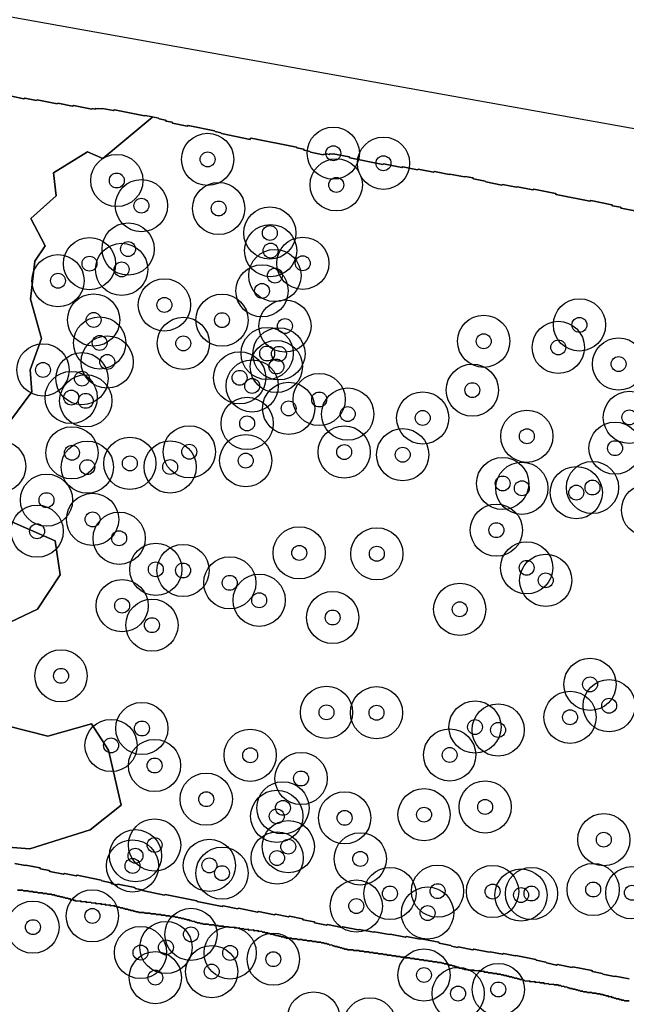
# Model space of a CAD drawing. Header units: inches. Extents: x 128668 to 131679, y 413272 to 413787.
# Tile 21 of 116: x 129215 to 129255, y 413618 to 413684. Entities that reach past the tile are written whole.
import ezdxf

# ---------------------------------------------------------------- set-up
doc = ezdxf.new("R2010")
doc.units = ezdxf.units.IN
doc.header["$MEASUREMENT"] = 0
doc.header["$PDMODE"] = 33
doc.header["$PDSIZE"] = -3
for name, color, linetype in [('Niet gedetecteerde gebieden (D-gebied) (ca. 44.659 m2)', 1, 'Continuous'), ('Onderzoeksgebied Capelsche UW (ca. 743.790 m2)', 5, 'Continuous'), ('Significante objecten binnen onderzoeksgebied', 3, 'Continuous'), ('Veiligheidsmarge objecten d.d. 230531', 6, 'Continuous'), ('Verstoorde gebieden (C-gebied) (ca. 90.096 m2)', 40, 'Continuous'), ('Vrijgegeven gebieden (A+B gebied) (ca. 609.035 m2)', 3, 'Continuous')]:
    doc.layers.add(name, color=color, linetype=linetype)

msp = doc.modelspace()

# ---------------------------------------------------------------- linework, layer by layer
at = {"layer": 'Niet gedetecteerde gebieden (D-gebied) (ca. 44.659 m2)'}
for points in [[(129214.314, 413627.084), (129215.001, 413626.947), (129215.06, 413626.986), (129215.991, 413626.8), (129216.03, 413626.741), (129216.619, 413626.623), (129216.658, 413626.565), (129217.589, 413626.378), (129217.648, 413626.418), (129218.433, 413626.261), (129218.491, 413626.3), (129220.109, 413625.977), (129220.148, 413625.918), (129220.786, 413625.791), (129220.825, 413625.732), (129221.168, 413625.663), (129221.227, 413625.702), (129222.355, 413625.477), (129222.394, 413625.418), (129222.835, 413625.33), (129222.874, 413625.271), (129224.345, 413624.977), (129224.404, 413625.016), (129226.512, 413624.595), (129226.552, 413624.536), (129228.218, 413624.203), (129228.277, 413624.242), (129229.258, 413624.046), (129229.317, 413624.086), (129230.591, 413623.831), (129230.65, 413623.87), (129231.729, 413623.655), (129231.788, 413623.694), (129232.67, 413623.517), (129232.729, 413623.557), (129233.611, 413623.38), (129233.65, 413623.321), (129234.386, 413623.174), (129234.425, 413623.116), (129235.21, 413622.959), (129235.268, 413622.998), (129236.249, 413622.802), (129236.308, 413622.841), (129237.337, 413622.636), (129237.396, 413622.675), (129238.377, 413622.479), (129238.435, 413622.518), (129239.416, 413622.322), (129239.475, 413622.361), (129240.505, 413622.156), (129240.563, 413622.195), (129241.495, 413622.009), (129241.554, 413622.048), (129242.73, 413621.813), (129242.769, 413621.754), (129243.554, 413621.597), (129243.593, 413621.538), (129243.985, 413621.46), (129244.044, 413621.499), (129245.025, 413621.303), (129245.084, 413621.342), (129246.113, 413621.137), (129246.172, 413621.176), (129247.005, 413621.009), (129247.064, 413621.049), (129247.849, 413620.892), (129247.907, 413620.931), (129249.231, 413620.666), (129249.271, 413620.608), (129249.908, 413620.48), (129249.947, 413620.421), (129250.633, 413620.284), (129250.692, 413620.323), (129251.673, 413620.128), (129251.732, 413620.167), (129253.006, 413619.912), (129253.045, 413619.853), (129253.683, 413619.726), (129253.722, 413619.667), (129254.507, 413619.51), (129254.565, 413619.549), (129255.497, 413619.363)], [(129255.496, 413617.887), (129255.196, 413617.881), (129255.145, 413617.931), (129254.995, 413617.928), (129254.944, 413617.977), (129254.844, 413617.975), (129254.793, 413618.024), (129254.643, 413618.021), (129254.592, 413618.071), (129254.492, 413618.069), (129254.441, 413618.118), (129254.341, 413618.116), (129254.291, 413618.165), (129254.141, 413618.162), (129254.09, 413618.212), (129253.94, 413618.209), (129253.889, 413618.258), (129253.789, 413618.256), (129253.738, 413618.305), (129253.588, 413618.302), (129253.537, 413618.352), (129253.337, 413618.348), (129253.286, 413618.397), (129253.036, 413618.393), (129252.985, 413618.442), (129252.685, 413618.436), (129252.635, 413618.485), (129252.435, 413618.482), (129252.384, 413618.531), (129252.234, 413618.528), (129252.183, 413618.577), (129252.083, 413618.576), (129252.032, 413618.625), (129251.932, 413618.623), (129251.881, 413618.672), (129251.731, 413618.669), (129251.68, 413618.718), (129251.53, 413618.716), (129251.479, 413618.765), (129251.38, 413618.763), (129251.329, 413618.812), (129251.179, 413618.809), (129251.128, 413618.858), (129250.978, 413618.856), (129250.927, 413618.905), (129250.777, 413618.902), (129250.726, 413618.951), (129250.476, 413618.947), (129250.425, 413618.996), (129250.125, 413618.99), (129250.074, 413619.04), (129249.824, 413619.035), (129249.774, 413619.084), (129249.524, 413619.08), (129249.473, 413619.129), (129249.223, 413619.124), (129249.172, 413619.173), (129248.872, 413619.168), (129248.821, 413619.217), (129248.521, 413619.212), (129248.47, 413619.261), (129248.37, 413619.259), (129248.319, 413619.308), (129248.17, 413619.305), (129248.119, 413619.354), (129248.019, 413619.353), (129247.968, 413619.402), (129247.818, 413619.399), (129247.767, 413619.448), (129247.667, 413619.446), (129247.616, 413619.495), (129247.466, 413619.493), (129247.415, 413619.542), (129247.315, 413619.54), (129247.264, 413619.589), (129247.114, 413619.586), (129247.063, 413619.635), (129246.913, 413619.633), (129246.863, 413619.682), (129246.663, 413619.678), (129246.612, 413619.727), (129246.362, 413619.723), (129246.311, 413619.772), (129246.061, 413619.767), (129246.01, 413619.817), (129245.81, 413619.813), (129245.759, 413619.862), (129245.509, 413619.858), (129245.458, 413619.907), (129245.159, 413619.901), (129245.108, 413619.95), (129244.708, 413619.943), (129244.657, 413619.992), (129244.457, 413619.989), (129244.406, 413620.038), (129244.306, 413620.036), (129244.255, 413620.085), (129244.105, 413620.082), (129244.054, 413620.131), (129243.954, 413620.13), (129243.903, 413620.179), (129243.803, 413620.177), (129243.753, 413620.226), (129243.652, 413620.224), (129243.602, 413620.273), (129243.452, 413620.271), (129243.401, 413620.32), (129243.301, 413620.318), (129243.25, 413620.367), (129243.1, 413620.364), (129243.049, 413620.413), (129242.949, 413620.412), (129242.898, 413620.461), (129242.648, 413620.456), (129242.597, 413620.505), (129242.348, 413620.501), (129242.297, 413620.55), (129242.047, 413620.545), (129241.996, 413620.595), (129241.746, 413620.59), (129241.695, 413620.639), (129241.445, 413620.635), (129241.394, 413620.684), (129241.144, 413620.679), (129241.093, 413620.728), (129240.843, 413620.724), (129240.792, 413620.773), (129240.492, 413620.768), (129240.442, 413620.817), (129240.192, 413620.812), (129240.141, 413620.861), (129239.891, 413620.857), (129239.84, 413620.906), (129239.59, 413620.901), (129239.539, 413620.951), (129239.289, 413620.946), (129239.238, 413620.995), (129239.038, 413620.992), (129238.988, 413621.041), (129238.688, 413621.035), (129238.637, 413621.084), (129238.387, 413621.08), (129238.336, 413621.129), (129238.086, 413621.124), (129238.035, 413621.174), (129237.735, 413621.168), (129237.684, 413621.217), (129237.434, 413621.213), (129237.383, 413621.262), (129237.033, 413621.256), (129236.983, 413621.305), (129236.633, 413621.298), (129236.582, 413621.347), (129236.432, 413621.345), (129236.381, 413621.394), (129236.281, 413621.392), (129236.23, 413621.441), (129236.13, 413621.439), (129236.079, 413621.488), (129235.979, 413621.487), (129235.928, 413621.536), (129235.778, 413621.533), (129235.727, 413621.582), (129235.628, 413621.58), (129235.577, 413621.629), (129235.427, 413621.627), (129235.376, 413621.676), (129235.276, 413621.674), (129235.225, 413621.723), (129235.075, 413621.72), (129235.024, 413621.769), (129234.874, 413621.767), (129234.823, 413621.816), (129234.573, 413621.811), (129234.522, 413621.861), (129234.272, 413621.856), (129234.222, 413621.905), (129233.922, 413621.9), (129233.871, 413621.949), (129233.621, 413621.944), (129233.57, 413621.993), (129233.27, 413621.988), (129233.219, 413622.037), (129232.919, 413622.032), (129232.868, 413622.081), (129232.518, 413622.074), (129232.467, 413622.124), (129232.367, 413622.122), (129232.317, 413622.171), (129232.167, 413622.168), (129232.116, 413622.217), (129232.016, 413622.216), (129231.965, 413622.265), (129231.815, 413622.262), (129231.764, 413622.311), (129231.664, 413622.309), (129231.613, 413622.358), (129231.463, 413622.356), (129231.412, 413622.405), (129231.312, 413622.403), (129231.261, 413622.452), (129231.111, 413622.449), (129231.061, 413622.498), (129230.911, 413622.496), (129230.86, 413622.545), (129230.66, 413622.541), (129230.609, 413622.59), (129230.359, 413622.586), (129230.308, 413622.635), (129230.008, 413622.63), (129229.957, 413622.679), (129229.707, 413622.674), (129229.656, 413622.723), (129229.407, 413622.719), (129229.356, 413622.768), (129229.056, 413622.762), (129229.005, 413622.812), (129228.705, 413622.806), (129228.654, 413622.855), (129228.354, 413622.85), (129228.303, 413622.899), (129228.003, 413622.894), (129227.952, 413622.943), (129227.702, 413622.938), (129227.652, 413622.987), (129227.352, 413622.982), (129227.301, 413623.031), (129226.951, 413623.025), (129226.9, 413623.074), (129226.75, 413623.071), (129226.699, 413623.12), (129226.549, 413623.117), (129226.498, 413623.166), (129226.398, 413623.165), (129226.347, 413623.214), (129226.197, 413623.211), (129226.146, 413623.26), (129226.047, 413623.258), (129225.996, 413623.308), (129225.846, 413623.305), (129225.795, 413623.354), (129225.695, 413623.352), (129225.644, 413623.401), (129225.494, 413623.398), (129225.443, 413623.448), (129225.293, 413623.445), (129225.242, 413623.494), (129225.092, 413623.491), (129225.041, 413623.54), (129224.741, 413623.535), (129224.69, 413623.584), (129224.44, 413623.58), (129224.39, 413623.629), (129224.14, 413623.624), (129224.089, 413623.673), (129223.789, 413623.668), (129223.738, 413623.717), (129223.438, 413623.712), (129223.387, 413623.761), (129223.037, 413623.754), (129222.986, 413623.804), (129222.637, 413623.797), (129222.586, 413623.846), (129222.436, 413623.844), (129222.385, 413623.893), (129222.285, 413623.891), (129222.234, 413623.94), (129222.084, 413623.937), (129222.033, 413623.986), (129221.933, 413623.985), (129221.882, 413624.034), (129221.732, 413624.031), (129221.681, 413624.08), (129221.581, 413624.078), (129221.53, 413624.127), (129221.38, 413624.125), (129221.33, 413624.174), (129221.18, 413624.171), (129221.129, 413624.22), (129221.029, 413624.218), (129220.978, 413624.267), (129220.728, 413624.263), (129220.677, 413624.312), (129220.427, 413624.308), (129220.376, 413624.357), (129220.126, 413624.352), (129220.075, 413624.401), (129219.775, 413624.396), (129219.725, 413624.445), (129219.475, 413624.44), (129219.424, 413624.49), (129219.124, 413624.484), (129219.073, 413624.533), (129218.773, 413624.528), (129218.722, 413624.577), (129218.422, 413624.572), (129218.371, 413624.621), (129218.271, 413624.619), (129218.22, 413624.668), (129218.071, 413624.665), (129218.02, 413624.714), (129217.92, 413624.713), (129217.869, 413624.762), (129217.719, 413624.759), (129217.668, 413624.808), (129217.568, 413624.806), (129217.517, 413624.855), (129217.367, 413624.853), (129217.316, 413624.902), (129217.166, 413624.899), (129217.115, 413624.948), (129217.015, 413624.946), (129216.964, 413624.995), (129216.815, 413624.993), (129216.764, 413625.042), (129216.514, 413625.037), (129216.463, 413625.087), (129216.213, 413625.082), (129216.162, 413625.131), (129215.862, 413625.126), (129215.811, 413625.175), (129215.561, 413625.17), (129215.51, 413625.219), (129215.26, 413625.215), (129215.209, 413625.264), (129214.909, 413625.259), (129214.859, 413625.308), (129214.509, 413625.301)]]:
    msp.add_lwpolyline(points, dxfattribs=at)
for points in [[(128992.859, 413726.918, 0), (129149.26, 413695.845, 0), (129199.213, 413686.532, 0), (129297.109, 413668.964, 0), (129466.21, 413641.447, 0), (129570.911, 413624.514, 0)], [(129255.99, 413670.811, 0), (129254.96, 413671.016, 0), (129254.921, 413671.075, 0), (129254.382, 413671.183, 0), (129254.342, 413671.242, 0), (129252.921, 413671.526, 0), (129252.862, 413671.487, 0), (129250.607, 413671.938, 0), (129250.567, 413671.996, 0), (129249.097, 413672.29, 0), (129249.038, 413672.251, 0), (129248.008, 413672.457, 0), (129247.949, 413672.418, 0), (129247.018, 413672.604, 0), (129246.959, 413672.565, 0), (129245.88, 413672.78, 0), (129245.841, 413672.839, 0), (129245.057, 413672.996, 0), (129245.017, 413673.055, 0), (129244.527, 413673.152, 0), (129244.468, 413673.113, 0), (129243.488, 413673.309, 0), (129243.429, 413673.27, 0), (129242.448, 413673.466, 0), (129242.39, 413673.427, 0), (129241.36, 413673.633, 0), (129241.301, 413673.593, 0), (129240.321, 413673.789, 0), (129240.262, 413673.75, 0), (129239.036, 413673.995, 0), (129238.977, 413673.956, 0), (129236.771, 413674.397, 0), (129236.732, 413674.455, 0), (129235.653, 413674.671, 0), (129235.595, 413674.632, 0), (129235.448, 413674.661, 0), (129235.389, 413674.622, 0), (129235.242, 413674.651, 0), (129235.183, 413674.612, 0), (129235.036, 413674.642, 0), (129234.977, 413674.602, 0), (129234.143, 413674.769, 0), (129234.104, 413674.828, 0), (129233.712, 413674.906, 0), (129233.673, 413674.965, 0), (129233.231, 413675.053, 0), (129233.192, 413675.112, 0), (129230.153, 413675.72, 0), (129230.094, 413675.68, 0), (129230.084, 413675.631, 0), (129228.172, 413676.013, 0), (129228.133, 413676.072, 0), (129227.74, 413676.151, 0), (129227.701, 413676.209, 0), (129225.936, 413676.562, 0), (129225.877, 413676.523, 0), (129224.897, 413676.719, 0), (129224.858, 413676.778, 0), (129224.465, 413676.856, 0), (129224.426, 413676.915, 0), (129223.985, 413677.003, 0), (129223.946, 413677.062, 0), (129223.063, 413677.238, 0), (129223.004, 413677.199, 0), (129220.994, 413677.601, 0), (129220.935, 413677.562, 0), (129220.2, 413677.709, 0), (129220.141, 413677.669, 0), (129219.945, 413677.709, 0), (129219.886, 413677.669, 0), (129219.739, 413677.699, 0), (129219.68, 413677.659, 0), (129219.533, 413677.689, 0), (129219.475, 413677.65, 0), (129218.249, 413677.894, 0), (129218.19, 413677.855, 0), (129217.209, 413678.051, 0), (129217.151, 413678.012, 0), (129215.827, 413678.277, 0), (129215.768, 413678.237, 0), (129214.984, 413678.394, 0), (129214.925, 413678.355, 0), (129214.091, 413678.521, 0)]]:
    msp.add_polyline3d(points, dxfattribs=at)
at = {"layer": 'Onderzoeksgebied Capelsche UW (ca. 743.790 m2)'}
msp.add_lwpolyline([(128992.859, 413726.918), (129149.26, 413695.845), (129199.213, 413686.532), (129297.109, 413668.964), (129466.21, 413641.447), (129570.911, 413624.514)], dxfattribs=at)
at = {"layer": 'Significante objecten binnen onderzoeksgebied'}
for p in [(129235.664, 413674.702), (129227.242, 413674.288), (129239.03, 413674.031), (129221.154, 413672.873), (129235.862, 413672.579), (129222.805, 413671.188), (129227.982, 413670.998), (129231.414, 413669.354), (129221.912, 413668.279), (129231.462, 413668.174), (129219.324, 413667.298), (129233.62, 413667.325), (129221.478, 413666.913), (129217.212, 413666.154), (129231.751, 413666.502), (129230.888, 413665.474), (129224.347, 413664.534), (129219.601, 413663.526), (129228.206, 413663.513), (129232.424, 413663.117), (129252.165, 413663.194), (129220.004, 413661.986), (129225.611, 413661.956), (129245.748, 413662.098), (129231.233, 413661.278), (129232.021, 413661.255), (129250.746, 413661.685), (129220.512, 413660.709), (129254.787, 413660.57), (129216.206, 413660.177), (129231.85, 413660.403), (129218.819, 413659.59), (129229.387, 413659.647), (129230.226, 413659.104), (129244.986, 413658.821), (129218.098, 413658.324), (129219.074, 413658.103), (129234.719, 413658.194), (129232.674, 413657.599), (129236.632, 413657.215), (129241.66, 413656.956), (129255.516, 413656.993), (129229.89, 413656.589), (129248.639, 413655.73), (129226.013, 413654.689), (129236.396, 413654.671), (129254.552, 413654.93), (129218.146, 413654.621), (129229.797, 413654.095), (129240.318, 413654.492), (129219.176, 413653.659), (129222.028, 413653.911), (129224.73, 413653.669), (129247.019, 413652.565), (129248.304, 413652.244), (129253.038, 413652.293), (129216.442, 413651.447), (129251.952, 413651.95), (129219.531, 413650.155), (129215.812, 413649.364), (129246.598, 413649.435), (129221.312, 413648.894), (129233.381, 413647.911), (129238.584, 413647.851), (129223.768, 413646.809), (129225.596, 413646.731), (129248.626, 413646.911), (129249.906, 413646.071), (129228.727, 413645.904), (129230.697, 413644.737), (129221.512, 413644.372), (129244.142, 413644.131), (129235.623, 413643.579), (129223.509, 413643.067), (129217.416, 413639.669), (129252.876, 413639.097), (129254.155, 413637.668), (129235.21, 413637.223), (129238.562, 413637.195), (129251.536, 413636.893), (129245.164, 413636.238), (129222.835, 413636.14), (129246.714, 413636.041), (129220.771, 413635.004), (129230.096, 413634.346), (129243.467, 413634.367), (129223.684, 413633.659), (129233.508, 413632.789), (129227.149, 413631.4), (129245.843, 413630.882), (129231.876, 413630.253), (129232.289, 413630.819), (129241.75, 413630.364), (129236.426, 413630.149), (129223.685, 413628.332), (129253.799, 413628.687), (129222.405, 413627.611), (129232.648, 413628.22), (129222.207, 413626.927), (129227.361, 413626.962), (129231.9, 413627.456), (129237.472, 413627.399), (129228.207, 413626.444), (129239.462, 413625.079), (129242.654, 413625.238), (129246.342, 413625.21), (129248.251, 413624.973), (129248.949, 413625.077), (129253.086, 413625.345), (129255.68, 413625.128), (129237.206, 413624.236), (129241.984, 413623.767), (129219.517, 413623.579), (129215.532, 413622.824), (129226.124, 413622.338), (129222.744, 413621.121), (129224.449, 413621.463), (129228.751, 413621.097), (129231.645, 413620.676), (129227.516, 413619.842), (129223.737, 413619.442), (129241.745, 413619.615), (129244.032, 413618.372), (129246.726, 413618.646)]:
    msp.add_point(p, dxfattribs=at)
at = {"layer": 'Veiligheidsmarge objecten d.d. 230531', "color": 6, "linetype": 'Continuous', "lineweight": 25}
for centre in [(129235.664, 413674.702), (129227.242, 413674.288), (129239.03, 413674.031), (129221.154, 413672.873), (129235.862, 413672.579), (129222.805, 413671.188), (129227.982, 413670.998), (129231.414, 413669.354), (129221.912, 413668.279), (129231.462, 413668.174), (129219.324, 413667.298), (129233.62, 413667.325), (129221.478, 413666.913), (129217.212, 413666.154), (129231.751, 413666.502), (129230.888, 413665.474), (129224.347, 413664.534), (129219.601, 413663.526), (129228.206, 413663.513), (129232.424, 413663.117), (129252.165, 413663.194), (129220.004, 413661.986), (129245.748, 413662.098), (129225.611, 413661.956), (129250.746, 413661.685), (129220.512, 413660.709), (129231.233, 413661.278), (129232.021, 413661.255), (129216.206, 413660.177), (129231.85, 413660.403), (129254.787, 413660.57), (129218.819, 413659.59), (129229.387, 413659.647), (129230.226, 413659.104), (129244.986, 413658.821), (129218.098, 413658.324), (129219.074, 413658.103), (129234.719, 413658.194), (129232.674, 413657.599), (129236.632, 413657.215), (129241.66, 413656.956), (129255.516, 413656.993), (129229.89, 413656.589), (129248.639, 413655.73), (129254.552, 413654.93), (129218.146, 413654.621), (129226.013, 413654.689), (129229.797, 413654.095), (129236.396, 413654.671), (129240.318, 413654.492), (129213.302, 413653.709), (129219.176, 413653.659), (129222.028, 413653.911), (129224.73, 413653.669), (129247.019, 413652.565), (129248.304, 413652.244), (129253.038, 413652.293), (129216.442, 413651.447), (129251.952, 413651.95), (129256.734, 413650.779), (129219.531, 413650.155), (129246.598, 413649.435), (129215.812, 413649.364), (129221.312, 413648.894), (129233.381, 413647.911), (129238.584, 413647.851), (129223.768, 413646.809), (129248.626, 413646.911), (129225.596, 413646.731), (129228.727, 413645.904), (129249.906, 413646.071), (129221.512, 413644.372), (129230.697, 413644.737), (129235.623, 413643.579), (129244.142, 413644.131), (129223.509, 413643.067), (129217.416, 413639.669), (129252.876, 413639.097), (129254.155, 413637.668), (129235.21, 413637.223), (129238.562, 413637.195), (129251.536, 413636.893), (129245.164, 413636.238), (129222.835, 413636.14), (129246.714, 413636.041), (129220.771, 413635.004), (129230.096, 413634.346), (129243.467, 413634.367), (129223.684, 413633.659), (129233.508, 413632.789), (129227.149, 413631.4), (129232.289, 413630.819), (129241.75, 413630.364), (129245.843, 413630.882), (129231.876, 413630.253), (129236.426, 413630.149), (129223.685, 413628.332), (129253.799, 413628.687), (129232.648, 413628.22), (129222.405, 413627.611), (129231.9, 413627.456), (129237.472, 413627.399), (129222.207, 413626.927), (129227.361, 413626.962), (129228.207, 413626.444), (129239.462, 413625.079), (129242.654, 413625.238), (129246.342, 413625.21), (129248.949, 413625.077), (129253.086, 413625.345), (129255.68, 413625.128), (129248.251, 413624.973), (129237.206, 413624.236), (129241.984, 413623.767), (129219.517, 413623.579), (129215.532, 413622.824), (129226.124, 413622.338), (129222.744, 413621.121), (129224.449, 413621.463), (129228.751, 413621.097), (129231.645, 413620.676), (129227.516, 413619.842), (129223.737, 413619.442), (129241.745, 413619.615), (129246.726, 413618.646), (129244.032, 413618.372), (129234.348, 413616.739), (129238.117, 413616.343)]:
    msp.add_circle(centre, 1.75, dxfattribs=at)
at = {"layer": 'Verstoorde gebieden (C-gebied) (ca. 90.096 m2)'}
for points in [[(129214.091, 413678.521), (129214.925, 413678.355), (129214.984, 413678.394), (129215.768, 413678.238), (129215.827, 413678.277), (129217.151, 413678.012), (129217.209, 413678.051), (129218.19, 413677.855), (129218.249, 413677.894), (129219.475, 413677.65), (129219.533, 413677.689), (129219.681, 413677.659), (129219.739, 413677.699), (129219.887, 413677.669), (129219.945, 413677.709), (129220.141, 413677.669), (129220.2, 413677.709), (129220.935, 413677.562), (129220.994, 413677.601), (129223.005, 413677.199), (129223.063, 413677.238), (129223.57, 413677.137), (129220.207, 413674.351), (129219.191, 413674.802), (129216.922, 413673.383), (129217.092, 413671.852), (129215.389, 413670.32), (129216.354, 413668.505), (129215.654, 413667.462), (129215.375, 413664.911), (129216.102, 413662.289), (129215.352, 413660.171), (129215.457, 413658.704), (129213.989, 413656.712)], [(129214.112, 413650.003), (129217.022, 413648.722), (129217.35, 413646.434), (129215.828, 413644.132), (129213.534, 413643.046)], [(129212.474, 413636.663), (129216.524, 413635.617), (129219.46, 413636.46), (129220.599, 413634.696), (129221.451, 413630.995), (129219.359, 413629.342), (129215.324, 413628.079), (129212.103, 413628.33)]]:
    msp.add_lwpolyline(points, dxfattribs=at)
at = {"layer": 'Vrijgegeven gebieden (A+B gebied) (ca. 609.035 m2)'}
for points in [[(129213.989, 413656.712, 0), (129215.457, 413658.704, 0), (129215.352, 413660.171, 0), (129216.102, 413662.289, 0), (129215.375, 413664.911, 0), (129215.654, 413667.462, 0), (129216.354, 413668.505, 0), (129215.389, 413670.32, 0), (129217.092, 413671.852, 0), (129216.922, 413673.383, 0), (129219.191, 413674.802, 0), (129220.207, 413674.351, 0), (129223.57, 413677.137, 0), (129223.946, 413677.062, 0), (129223.985, 413677.003, 0), (129224.426, 413676.915, 0), (129224.465, 413676.856, 0), (129224.858, 413676.778, 0), (129224.897, 413676.719, 0), (129225.877, 413676.523, 0), (129225.936, 413676.562, 0), (129227.701, 413676.209, 0), (129227.74, 413676.151, 0), (129228.133, 413676.072, 0), (129228.172, 413676.013, 0), (129230.084, 413675.631, 0), (129230.094, 413675.68, 0), (129230.153, 413675.72, 0), (129233.192, 413675.112, 0), (129233.231, 413675.053, 0), (129233.673, 413674.965, 0), (129233.712, 413674.906, 0), (129234.104, 413674.828, 0), (129234.143, 413674.769, 0), (129234.977, 413674.602, 0), (129235.036, 413674.642, 0), (129235.183, 413674.612, 0), (129235.242, 413674.651, 0), (129235.389, 413674.622, 0), (129235.448, 413674.661, 0), (129235.595, 413674.632, 0), (129235.653, 413674.671, 0), (129236.732, 413674.455, 0), (129236.771, 413674.397, 0), (129238.977, 413673.956, 0), (129239.036, 413673.995, 0), (129240.262, 413673.75, 0), (129240.321, 413673.789, 0), (129241.301, 413673.593, 0), (129241.36, 413673.633, 0), (129242.39, 413673.427, 0), (129242.448, 413673.466, 0), (129243.429, 413673.27, 0), (129243.488, 413673.309, 0), (129244.468, 413673.113, 0), (129244.527, 413673.152, 0), (129245.017, 413673.055, 0), (129245.057, 413672.996, 0), (129245.841, 413672.839, 0), (129245.88, 413672.78, 0), (129246.959, 413672.565, 0), (129247.018, 413672.604, 0), (129247.949, 413672.418, 0), (129248.008, 413672.457, 0), (129249.038, 413672.251, 0), (129249.097, 413672.29, 0), (129250.567, 413671.996, 0), (129250.607, 413671.938, 0), (129252.862, 413671.487, 0), (129252.921, 413671.526, 0), (129254.342, 413671.242, 0), (129254.382, 413671.183, 0), (129254.921, 413671.075, 0), (129254.96, 413671.016, 0), (129255.99, 413670.811, 0)], [(129213.534, 413643.046, 0), (129215.828, 413644.132, 0), (129217.35, 413646.434, 0), (129217.022, 413648.722, 0), (129214.112, 413650.003, 0)], [(129212.103, 413628.33, 0), (129215.324, 413628.079, 0), (129219.359, 413629.342, 0), (129221.451, 413630.995, 0), (129220.599, 413634.696, 0), (129219.46, 413636.46, 0), (129216.524, 413635.617, 0), (129212.474, 413636.663, 0)], [(129255.497, 413619.363, 0), (129254.565, 413619.549, 0), (129254.507, 413619.51, 0), (129253.722, 413619.667, 0), (129253.683, 413619.726, 0), (129253.045, 413619.853, 0), (129253.006, 413619.912, 0), (129251.732, 413620.167, 0), (129251.673, 413620.128, 0), (129250.692, 413620.323, 0), (129250.633, 413620.284, 0), (129249.947, 413620.421, 0), (129249.908, 413620.48, 0), (129249.271, 413620.608, 0), (129249.231, 413620.666, 0), (129247.907, 413620.931, 0), (129247.849, 413620.892, 0), (129247.064, 413621.049, 0), (129247.005, 413621.009, 0), (129246.172, 413621.176, 0), (129246.113, 413621.137, 0), (129245.084, 413621.342, 0), (129245.025, 413621.303, 0), (129244.044, 413621.499, 0), (129243.985, 413621.46, 0), (129243.593, 413621.538, 0), (129243.554, 413621.597, 0), (129242.769, 413621.754, 0), (129242.73, 413621.813, 0), (129241.554, 413622.048, 0), (129241.495, 413622.009, 0), (129240.563, 413622.195, 0), (129240.505, 413622.156, 0), (129239.475, 413622.361, 0), (129239.416, 413622.322, 0), (129238.435, 413622.518, 0), (129238.377, 413622.479, 0), (129237.396, 413622.675, 0), (129237.337, 413622.636, 0), (129236.308, 413622.841, 0), (129236.249, 413622.802, 0), (129235.268, 413622.998, 0), (129235.21, 413622.959, 0), (129234.425, 413623.116, 0), (129234.386, 413623.174, 0), (129233.65, 413623.321, 0), (129233.611, 413623.38, 0), (129232.729, 413623.557, 0), (129232.67, 413623.517, 0), (129231.788, 413623.694, 0), (129231.729, 413623.655, 0), (129230.65, 413623.87, 0), (129230.591, 413623.831, 0), (129229.317, 413624.086, 0), (129229.258, 413624.046, 0), (129228.277, 413624.242, 0), (129228.218, 413624.203, 0), (129226.552, 413624.536, 0), (129226.512, 413624.595, 0), (129224.404, 413625.016, 0), (129224.345, 413624.977, 0), (129222.874, 413625.271, 0), (129222.835, 413625.33, 0), (129222.394, 413625.418, 0), (129222.355, 413625.477, 0), (129221.227, 413625.702, 0), (129221.168, 413625.663, 0), (129220.825, 413625.732, 0), (129220.786, 413625.791, 0), (129220.148, 413625.918, 0), (129220.109, 413625.977, 0), (129218.491, 413626.3, 0), (129218.433, 413626.261, 0), (129217.648, 413626.418, 0), (129217.589, 413626.378, 0), (129216.658, 413626.565, 0), (129216.619, 413626.623, 0), (129216.03, 413626.741, 0), (129215.991, 413626.8, 0), (129215.06, 413626.986, 0), (129215.001, 413626.947, 0), (129214.314, 413627.084, 0)], [(129214.509, 413625.301, 0), (129214.859, 413625.308, 0), (129214.909, 413625.259, 0), (129215.209, 413625.264, 0), (129215.26, 413625.215, 0), (129215.51, 413625.219, 0), (129215.561, 413625.17, 0), (129215.811, 413625.175, 0), (129215.862, 413625.126, 0), (129216.162, 413625.131, 0), (129216.213, 413625.082, 0), (129216.463, 413625.087, 0), (129216.514, 413625.037, 0), (129216.764, 413625.042, 0), (129216.815, 413624.993, 0), (129216.964, 413624.995, 0), (129217.015, 413624.946, 0), (129217.115, 413624.948, 0), (129217.166, 413624.899, 0), (129217.316, 413624.902, 0), (129217.367, 413624.853, 0), (129217.517, 413624.855, 0), (129217.568, 413624.806, 0), (129217.668, 413624.808, 0), (129217.719, 413624.759, 0), (129217.869, 413624.762, 0), (129217.92, 413624.713, 0), (129218.02, 413624.714, 0), (129218.071, 413624.665, 0), (129218.22, 413624.668, 0), (129218.271, 413624.619, 0), (129218.371, 413624.621, 0), (129218.422, 413624.572, 0), (129218.722, 413624.577, 0), (129218.773, 413624.528, 0), (129219.073, 413624.533, 0), (129219.124, 413624.484, 0), (129219.424, 413624.49, 0), (129219.475, 413624.44, 0), (129219.725, 413624.445, 0), (129219.775, 413624.396, 0), (129220.075, 413624.401, 0), (129220.126, 413624.352, 0), (129220.376, 413624.357, 0), (129220.427, 413624.308, 0), (129220.677, 413624.312, 0), (129220.728, 413624.263, 0), (129220.978, 413624.267, 0), (129221.029, 413624.218, 0), (129221.129, 413624.22, 0), (129221.18, 413624.171, 0), (129221.33, 413624.174, 0), (129221.38, 413624.125, 0), (129221.53, 413624.127, 0), (129221.581, 413624.078, 0), (129221.681, 413624.08, 0), (129221.732, 413624.031, 0), (129221.882, 413624.034, 0), (129221.933, 413623.985, 0), (129222.033, 413623.986, 0), (129222.084, 413623.937, 0), (129222.234, 413623.94, 0), (129222.285, 413623.891, 0), (129222.385, 413623.893, 0), (129222.436, 413623.844, 0), (129222.586, 413623.846, 0), (129222.637, 413623.797, 0), (129222.986, 413623.804, 0), (129223.037, 413623.754, 0), (129223.387, 413623.761, 0), (129223.438, 413623.712, 0), (129223.738, 413623.717, 0), (129223.789, 413623.668, 0), (129224.089, 413623.673, 0), (129224.14, 413623.624, 0), (129224.39, 413623.629, 0), (129224.44, 413623.58, 0), (129224.69, 413623.584, 0), (129224.741, 413623.535, 0), (129225.041, 413623.54, 0), (129225.092, 413623.491, 0), (129225.242, 413623.494, 0), (129225.293, 413623.445, 0), (129225.443, 413623.448, 0), (129225.494, 413623.398, 0), (129225.644, 413623.401, 0), (129225.695, 413623.352, 0), (129225.795, 413623.354, 0), (129225.846, 413623.305, 0), (129225.996, 413623.308, 0), (129226.047, 413623.258, 0), (129226.146, 413623.26, 0), (129226.197, 413623.211, 0), (129226.347, 413623.214, 0), (129226.398, 413623.165, 0), (129226.498, 413623.166, 0), (129226.549, 413623.117, 0), (129226.699, 413623.12, 0), (129226.75, 413623.071, 0), (129226.9, 413623.074, 0), (129226.951, 413623.025, 0), (129227.301, 413623.031, 0), (129227.352, 413622.982, 0), (129227.652, 413622.987, 0), (129227.702, 413622.938, 0), (129227.952, 413622.943, 0), (129228.003, 413622.894, 0), (129228.303, 413622.899, 0), (129228.354, 413622.85, 0), (129228.654, 413622.855, 0), (129228.705, 413622.806, 0), (129229.005, 413622.812, 0), (129229.056, 413622.762, 0), (129229.356, 413622.768, 0), (129229.407, 413622.719, 0), (129229.656, 413622.723, 0), (129229.707, 413622.674, 0), (129229.957, 413622.679, 0), (129230.008, 413622.63, 0), (129230.308, 413622.635, 0), (129230.359, 413622.586, 0), (129230.609, 413622.59, 0), (129230.66, 413622.541, 0), (129230.86, 413622.545, 0), (129230.911, 413622.496, 0), (129231.061, 413622.498, 0), (129231.111, 413622.449, 0), (129231.261, 413622.452, 0), (129231.312, 413622.403, 0), (129231.412, 413622.405, 0), (129231.463, 413622.356, 0), (129231.613, 413622.358, 0), (129231.664, 413622.309, 0), (129231.764, 413622.311, 0), (129231.815, 413622.262, 0), (129231.965, 413622.265, 0), (129232.016, 413622.216, 0), (129232.116, 413622.217, 0), (129232.167, 413622.168, 0), (129232.317, 413622.171, 0), (129232.367, 413622.122, 0), (129232.467, 413622.124, 0), (129232.518, 413622.074, 0), (129232.868, 413622.081, 0), (129232.919, 413622.032, 0), (129233.219, 413622.037, 0), (129233.27, 413621.988, 0), (129233.57, 413621.993, 0), (129233.621, 413621.944, 0), (129233.871, 413621.949, 0), (129233.922, 413621.9, 0), (129234.222, 413621.905, 0), (129234.272, 413621.856, 0), (129234.522, 413621.861, 0), (129234.573, 413621.811, 0), (129234.823, 413621.816, 0), (129234.874, 413621.767, 0), (129235.024, 413621.769, 0), (129235.075, 413621.72, 0), (129235.225, 413621.723, 0), (129235.276, 413621.674, 0), (129235.376, 413621.676, 0), (129235.427, 413621.627, 0), (129235.577, 413621.629, 0), (129235.628, 413621.58, 0), (129235.727, 413621.582, 0), (129235.778, 413621.533, 0), (129235.928, 413621.536, 0), (129235.979, 413621.487, 0), (129236.079, 413621.488, 0), (129236.13, 413621.439, 0), (129236.23, 413621.441, 0), (129236.281, 413621.392, 0), (129236.381, 413621.394, 0), (129236.432, 413621.345, 0), (129236.582, 413621.347, 0), (129236.633, 413621.298, 0), (129236.983, 413621.305, 0), (129237.033, 413621.256, 0), (129237.383, 413621.262, 0), (129237.434, 413621.213, 0), (129237.684, 413621.217, 0), (129237.735, 413621.168, 0), (129238.035, 413621.174, 0), (129238.086, 413621.124, 0), (129238.336, 413621.129, 0), (129238.387, 413621.08, 0), (129238.637, 413621.084, 0), (129238.688, 413621.035, 0), (129238.988, 413621.041, 0), (129239.038, 413620.992, 0), (129239.238, 413620.995, 0), (129239.289, 413620.946, 0), (129239.539, 413620.951, 0), (129239.59, 413620.901, 0), (129239.84, 413620.906, 0), (129239.891, 413620.857, 0), (129240.141, 413620.861, 0), (129240.192, 413620.812, 0), (129240.442, 413620.817, 0), (129240.492, 413620.768, 0), (129240.792, 413620.773, 0), (129240.843, 413620.724, 0), (129241.093, 413620.728, 0), (129241.144, 413620.679, 0), (129241.394, 413620.684, 0), (129241.445, 413620.635, 0), (129241.695, 413620.639, 0), (129241.746, 413620.59, 0), (129241.996, 413620.595, 0), (129242.047, 413620.545, 0), (129242.297, 413620.55, 0), (129242.348, 413620.501, 0), (129242.597, 413620.505, 0), (129242.648, 413620.456, 0), (129242.898, 413620.461, 0), (129242.949, 413620.412, 0), (129243.049, 413620.413, 0), (129243.1, 413620.364, 0), (129243.25, 413620.367, 0), (129243.301, 413620.318, 0), (129243.401, 413620.32, 0), (129243.452, 413620.271, 0), (129243.602, 413620.273, 0), (129243.652, 413620.224, 0), (129243.753, 413620.226, 0), (129243.803, 413620.177, 0), (129243.903, 413620.179, 0), (129243.954, 413620.13, 0), (129244.054, 413620.131, 0), (129244.105, 413620.082, 0), (129244.255, 413620.085, 0), (129244.306, 413620.036, 0), (129244.406, 413620.038, 0), (129244.457, 413619.989, 0), (129244.657, 413619.992, 0), (129244.708, 413619.943, 0), (129245.108, 413619.95, 0), (129245.159, 413619.901, 0), (129245.458, 413619.907, 0), (129245.509, 413619.858, 0), (129245.759, 413619.862, 0), (129245.81, 413619.813, 0), (129246.01, 413619.817, 0), (129246.061, 413619.767, 0), (129246.311, 413619.772, 0), (129246.362, 413619.723, 0), (129246.612, 413619.727, 0), (129246.663, 413619.678, 0), (129246.863, 413619.682, 0), (129246.913, 413619.633, 0), (129247.063, 413619.635, 0), (129247.114, 413619.586, 0), (129247.264, 413619.589, 0), (129247.315, 413619.54, 0), (129247.415, 413619.542, 0), (129247.466, 413619.493, 0), (129247.616, 413619.495, 0), (129247.667, 413619.446, 0), (129247.767, 413619.448, 0), (129247.818, 413619.399, 0), (129247.968, 413619.402, 0), (129248.019, 413619.353, 0), (129248.119, 413619.354, 0), (129248.17, 413619.305, 0), (129248.319, 413619.308, 0), (129248.37, 413619.259, 0), (129248.47, 413619.261, 0), (129248.521, 413619.212, 0), (129248.821, 413619.217, 0), (129248.872, 413619.168, 0), (129249.172, 413619.173, 0), (129249.223, 413619.124, 0), (129249.473, 413619.129, 0), (129249.524, 413619.08, 0), (129249.774, 413619.084, 0), (129249.824, 413619.035, 0), (129250.074, 413619.04, 0), (129250.125, 413618.99, 0), (129250.425, 413618.996, 0), (129250.476, 413618.947, 0), (129250.726, 413618.951, 0), (129250.777, 413618.902, 0), (129250.927, 413618.905, 0), (129250.978, 413618.856, 0), (129251.128, 413618.858, 0), (129251.179, 413618.809, 0), (129251.329, 413618.812, 0), (129251.38, 413618.763, 0), (129251.479, 413618.765, 0), (129251.53, 413618.716, 0), (129251.68, 413618.718, 0), (129251.731, 413618.669, 0), (129251.881, 413618.672, 0), (129251.932, 413618.623, 0), (129252.032, 413618.625, 0), (129252.083, 413618.576, 0), (129252.183, 413618.577, 0), (129252.234, 413618.528, 0), (129252.384, 413618.531, 0), (129252.435, 413618.482, 0), (129252.635, 413618.485, 0), (129252.685, 413618.436, 0), (129252.985, 413618.442, 0), (129253.036, 413618.393, 0), (129253.286, 413618.397, 0), (129253.337, 413618.348, 0), (129253.537, 413618.352, 0), (129253.588, 413618.302, 0), (129253.738, 413618.305, 0), (129253.789, 413618.256, 0), (129253.889, 413618.258, 0), (129253.94, 413618.209, 0), (129254.09, 413618.212, 0), (129254.141, 413618.162, 0), (129254.291, 413618.165, 0), (129254.341, 413618.116, 0), (129254.441, 413618.118, 0), (129254.492, 413618.069, 0), (129254.592, 413618.071, 0), (129254.643, 413618.021, 0), (129254.793, 413618.024, 0), (129254.844, 413617.975, 0), (129254.944, 413617.977, 0), (129254.995, 413617.928, 0), (129255.145, 413617.931, 0), (129255.196, 413617.881, 0), (129255.496, 413617.887, 0)]]:
    msp.add_polyline3d(points, dxfattribs=at)

doc.saveas('drawing.dxf')
